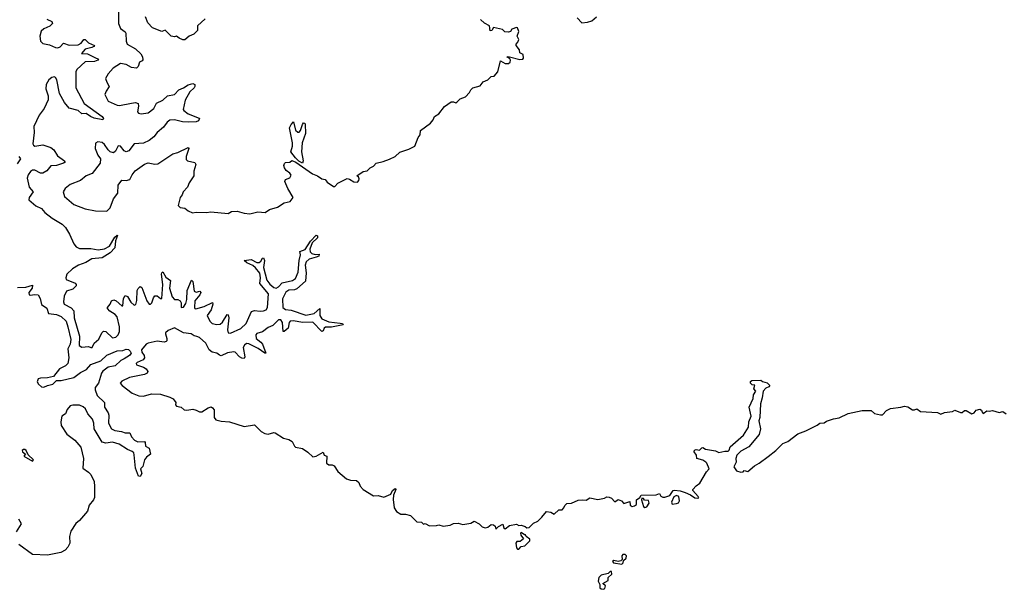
# Model space of a CAD drawing. Extents: x 2219101 to 2444320, y 201258 to 358766.
# Tile 40 of 256: x 2252783 to 2261389, y 263123 to 268099. Entities that reach past the tile are written whole.
import ezdxf

# ---------------------------------------------------------------- set-up
doc = ezdxf.new("R2010")
doc.units = 0

msp = doc.modelspace()

# ---------------------------------------------------------------- linework, layer by layer
at = {"layer": '0CON10XD'}
for points in [[(2253647.3, 268177.3), (2253646.7, 268065), (2253665, 268022.5), (2253703.9, 267993.9), (2253711.7, 267981.7), (2253713.2, 267913.2), (2253722, 267885), (2253794.1, 267844.1), (2253841.2, 267801.2), (2253857.8, 267775), (2253860, 267750), (2253855, 267740), (2253831.2, 267728.8), (2253819.7, 267690.3), (2253802.7, 267677.3), (2253761.7, 267681.7), (2253715, 267709.2), (2253665, 267715.6), (2253598.8, 267675), (2253556.7, 267625), (2253533.6, 267586.4), (2253543.3, 267555), (2253566.2, 267515), (2253538.8, 267475), (2253527.5, 267445), (2253557.3, 267387.3), (2253635, 267351.9), (2253655, 267350), (2253759.3, 267370.7), (2253796.7, 267376.7), (2253817.4, 267367.4), (2253822.2, 267345), (2253812, 267295), (2253821.4, 267281.4), (2253845, 267276), (2253905, 267284.3), (2253955, 267323.8), (2253980, 267370), (2254035, 267396), (2254074.5, 267435.5), (2254135, 267445.8), (2254173.6, 267486.4), (2254215, 267504.6), (2254255, 267531.8), (2254295, 267541.9), (2254313, 267533), (2254314.4, 267515), (2254308.9, 267505), (2254271.5, 267468.5), (2254228.9, 267395), (2254212.5, 267315), (2254217.5, 267305), (2254256.7, 267276.7), (2254350.6, 267240.6), (2254356, 267235), (2254347.1, 267215), (2254325, 267207.7), (2254257, 267203), (2254205, 267207.8), (2254135, 267224.6), (2254095, 267220.6), (2254072.9, 267205), (2254039.5, 267160.5), (2253985.8, 267115), (2253954.5, 267075.5), (2253915.4, 267044.6), (2253865, 267020.6), (2253784.3, 267015.7), (2253736, 266955), (2253715, 266944.3), (2253696.2, 266955), (2253665, 266993.8), (2253645, 266996.2), (2253619.4, 266950.6), (2253603.6, 266936.4), (2253575, 266946), (2253555, 266962), (2253525, 267010), (2253505, 267026.7), (2253465, 267032.5), (2253445, 267020), (2253443.3, 266975), (2253466.7, 266915), (2253488.8, 266885), (2253486.2, 266845), (2253416.2, 266755), (2253365, 266736.4), (2253315, 266694.2), (2253225, 266659.2), (2253180, 266625), (2253162, 266595), (2253173.8, 266555), (2253255, 266486), (2253355, 266446.2), (2253445, 266430), (2253545, 266426.7), (2253573.8, 266455), (2253602, 266535), (2253640, 266585), (2253643, 266653), (2253675, 266696.7), (2253715, 266693.3), (2253745, 266703.3), (2253765.9, 266744.1), (2253792.3, 266777.7), (2253875, 266837.5), (2253905, 266847.5), (2253965, 266836.7), (2253989.5, 266840.5), (2254122.3, 266927.7), (2254165, 266940), (2254255, 266982.5), (2254262.5, 266975), (2254238, 266905), (2254239.3, 266879.3), (2254250, 266865), (2254312.7, 266852.7), (2254323.8, 266835), (2254304, 266775), (2254304, 266735), (2254263.8, 266675), (2254250, 266635), (2254212, 266595), (2254202, 266568), (2254184.3, 266545.7), (2254167.5, 266475), (2254185, 266460), (2254225, 266452.5), (2254255, 266428.8), (2254293, 266413), (2254325, 266417.5), (2254415, 266414.4), (2254455, 266421.9), (2254605, 266407.5), (2254635, 266422.5)], [(2253018.9, 268105), (2253064.3, 268085), (2253068.8, 268065), (2253047.2, 268042.8), (2252995, 268020.4), (2252971.4, 267998.6), (2252960.6, 267955), (2252965, 267910.8), (2252985, 267890), (2253045, 267880.8), (2253095, 267856.4), (2253115.5, 267854.5), (2253138.2, 267861.8), (2253165, 267893.1), (2253215, 267878.2), (2253295, 267879.7), (2253320.9, 267895), (2253345, 267925.5), (2253355, 267927.5), (2253385.9, 267895.9), (2253436, 267875), (2253432.5, 267865), (2253415, 267855.6), (2253355, 267840.7), (2253322, 267805), (2253375, 267800), (2253440.4, 267770.4), (2253472, 267755), (2253467.5, 267745), (2253437.5, 267735), (2253355, 267731.4), (2253282.3, 267665), (2253273.8, 267645), (2253273.8, 267505), (2253348, 267368), (2253503.1, 267255), (2253514.3, 267235), (2253511.2, 267225), (2253435, 267239.6), (2253403.2, 267253.2), (2253365, 267281.1), (2253325, 267278.2), (2253295, 267307.5), (2253215, 267325.5), (2253175, 267375.3), (2253129.6, 267455), (2253108.9, 267575), (2253095, 267594.7), (2253085, 267598.9), (2253065, 267594.2), (2253039.2, 267575), (2253015.6, 267534.4), (2253012.7, 267495), (2253031, 267435), (2253030.6, 267399.4), (2252995.8, 267324.2), (2252952, 267265), (2252907.9, 267165), (2252909.5, 267115), (2252896.9, 267015), (2252902.4, 267002.4), (2252915.4, 266995.4), (2252985, 267006.9), (2253055, 266983.8), (2253082, 266962), (2253115, 266908.9), (2253174.3, 266865), (2253180, 266855), (2253166, 266845), (2253105, 266826.2), (2253055, 266821.8), (2253021.5, 266778.5), (2252985, 266757.5), (2252965, 266759.2), (2252915, 266784.4), (2252895, 266784.5), (2252877.7, 266772.3), (2252857.8, 266745), (2252849.5, 266715), (2252866.7, 266635), (2252900, 266595), (2252865.8, 266545), (2252863.8, 266525), (2252925, 266474.4), (2252975, 266451.4), (2253001.9, 266415), (2253065.7, 266365.7), (2253155, 266312.3), (2253184.3, 266284.3), (2253218.9, 266225), (2253255, 266140), (2253276.5, 266116.5), (2253305, 266100.8), (2253405, 266101.2), (2253468, 266088), (2253525, 266097.2), (2253568.3, 266121.7), (2253615, 266200), (2253635, 266218), (2253638.8, 266215), (2253621.8, 266168.2), (2253615, 266107.5), (2253575, 266062.2), (2253505, 266018.2), (2253415, 266009.2), (2253361.2, 265978.8), (2253295.7, 265954.3), (2253245, 265923.4), (2253196.2, 265875), (2253185.6, 265845.6), (2253189.1, 265829.1), (2253267, 265797), (2253278, 265785), (2253278, 265775), (2253248.8, 265745), (2253192.2, 265727.8), (2253172.2, 265685), (2253166, 265635), (2253172.9, 265615), (2253232.8, 265582.8), (2253257.1, 265555), (2253260.2, 265495), (2253307, 265335), (2253303.6, 265253.6), (2253325, 265237.8), (2253385, 265245.7), (2253405, 265234.5), (2253418, 265235), (2253433.3, 265275), (2253475, 265309.5), (2253500, 265365), (2253515, 265379.7), (2253535.6, 265375.6), (2253595, 265319.6), (2253622.9, 265325), (2253645, 265347.8), (2253654.7, 265375), (2253656.2, 265415), (2253635, 265503.5), (2253617.6, 265525), (2253572.2, 265552.2), (2253550.4, 265575), (2253550, 265585), (2253573.6, 265615), (2253585.4, 265644.6), (2253605, 265650.9), (2253625, 265643.3), (2253675, 265598.6), (2253685, 265600), (2253689.6, 265665), (2253705, 265690.8), (2253725, 265680.8), (2253755, 265630.6), (2253785, 265605.7), (2253797.8, 265612.2), (2253807.3, 265645), (2253810.7, 265735), (2253818, 265752), (2253835, 265767.8), (2253849.2, 265759.2), (2253895, 265642.5), (2253915, 265613.8), (2253925, 265614), (2253937.5, 265625), (2253951.5, 265668.5), (2253965, 265688.1), (2253985, 265686.9), (2254015, 265664.4), (2254025, 265664.2), (2254034.1, 265785), (2254022.4, 265875), (2254025, 265888), (2254035, 265895.8), (2254061.4, 265851.4), (2254100, 265820), (2254093, 265755), (2254115, 265678.9), (2254135, 265654.7), (2254165, 265654.5), (2254184.6, 265644.6), (2254193.5, 265625), (2254195, 265584), (2254215, 265588), (2254235, 265620), (2254245.2, 265655), (2254246.3, 265735), (2254285, 265824.2), (2254295, 265813.3), (2254307.2, 265727.2), (2254325, 265718.3), (2254356.5, 265726.5), (2254365, 265717.5), (2254356.2, 265695), (2254315, 265642)], [(2254404.1, 268105.9), (2254337.5, 268045), (2254336.7, 268005), (2254331.7, 267998.3), (2254305, 267973.8), (2254265, 267956.2), (2254225, 267923.8), (2254207.7, 267922.3), (2254176.9, 267936.9), (2254155, 267956.2), (2254135, 267950), (2254107.5, 267955), (2254055, 268007.5), (2254025, 267997.5), (2253945, 268027.5), (2253902.7, 268072.7), (2253882.5, 268125)], [(2254635, 266422.5), (2254685, 266426.7), (2254745, 266410), (2254795, 266404.3), (2254865, 266421.4), (2254930, 266415), (2254965, 266442), (2255035, 266462), (2255095, 266498.8), (2255147.7, 266512.3), (2255173.3, 266545), (2255125.5, 266625), (2255100, 266685), (2255106, 266704), (2255145, 266716.7), (2255155, 266740), (2255145, 266760), (2255111.4, 266781.4), (2255097.5, 266805), (2255092.9, 266827.1), (2255096.3, 266843.7), (2255105, 266851.1), (2255145, 266854.3), (2255161.8, 266868.2), (2255195.9, 266855.9), (2255342.3, 266752.3), (2255385, 266735.7), (2255425, 266707.8), (2255453.1, 266703.1), (2255469.8, 266679.8), (2255525, 266642.2), (2255538.1, 266641.9), (2255565, 266670), (2255645, 266712.5), (2255667, 266707), (2255702.9, 266682.9), (2255735, 266680.8), (2255747.5, 266695), (2255750.5, 266710.5), (2255745, 266727.5), (2255730, 266735), (2255785, 266773.3), (2255820, 266780), (2255845.9, 266804.1), (2255875, 266820), (2255897.5, 266845), (2255960.8, 266859.2), (2256015, 266881.2), (2256064.3, 266905.7), (2256105, 266943.3), (2256185, 266968), (2256236.1, 266993.9), (2256265, 267070), (2256282.5, 267095), (2256285, 267130), (2256373.9, 267196.1), (2256396.7, 267225), (2256407.5, 267255), (2256445, 267276.7), (2256495, 267341.2), (2256555, 267382.5), (2256575, 267382.5), (2256595, 267372.5), (2256605, 267377.5), (2256633, 267407), (2256680, 267425), (2256715, 267463.3), (2256725, 267486.7), (2256745, 267503.8), (2256808.3, 267521.7), (2256835, 267556.7), (2256876.1, 267573.9), (2256905, 267602.5), (2256930, 267605), (2256962.5, 267645), (2256985, 267740), (2257026.7, 267716.7), (2257055, 267716.7), (2257070.7, 267729.3), (2257073.3, 267745), (2257066.7, 267756.7), (2257040, 267775), (2257065, 267776.2), (2257155, 267750.8), (2257180, 267755), (2257187, 267763), (2257182.5, 267795), (2257155, 267810), (2257150, 267835), (2257122.5, 267875), (2257122.5, 267885), (2257137.5, 267902.5), (2257145.8, 267925), (2257131.2, 267955), (2257145.7, 267995), (2257135, 268027.5), (2257125, 268031.4), (2257085, 268016.7), (2257073, 267997), (2257055, 267990), (2257024.1, 267994.1), (2257003.9, 268013.9), (2256925, 268030), (2256910, 268005), (2256895, 268002.5), (2256890, 268045), (2256845, 268070), (2256810.7, 268100.7)], [(2257656.4, 268116.4), (2257695, 268072.5), (2257745, 268076.7), (2257785, 268090), (2257823.3, 268125)], [(2255255, 266846.7), (2255223.5, 266863.5), (2255192.3, 266892.3), (2255152.9, 266945), (2255168, 266995), (2255168.8, 267025), (2255141.3, 267155), (2255155, 267184.2), (2255175, 267206.7), (2255193.5, 267135), (2255215, 267115.7), (2255225, 267117.1), (2255238.4, 267131.6), (2255254.5, 267185), (2255265, 267198.8), (2255275, 267196.7), (2255277.9, 267187.9), (2255281.6, 267105), (2255253.1, 267025), (2255245.5, 266945), (2255260, 266865), (2255255, 266846.7)], [(2252775, 266903.3), (2252791.2, 266885), (2252760.8, 266839.2)], [(2254315, 265642), (2254312, 265585), (2254315, 265576), (2254323.9, 265573.9), (2254395, 265592.8), (2254467.9, 265627.9), (2254470.9, 265615), (2254456.3, 265563.7), (2254421.1, 265515), (2254443.8, 265465), (2254465, 265446.1), (2254505, 265435.2), (2254535, 265438.9), (2254555, 265457.3), (2254595, 265523.5), (2254605, 265520), (2254612.4, 265495), (2254598.9, 265388.9), (2254605, 265364.6), (2254625, 265361.4), (2254715, 265401.3), (2254763.2, 265445), (2254809.5, 265550.5), (2254835, 265558.6), (2254885, 265552.2), (2254915, 265554.8), (2254935.9, 265565), (2254947.8, 265585), (2254956.6, 265705), (2254883.3, 265795), (2254888.7, 265845), (2254883.1, 265885), (2254845, 265932.9), (2254821.4, 265951.4), (2254767.1, 265975), (2254744.2, 265995.8), (2254805, 266005.5), (2254855, 265979.6), (2254875, 265978.8), (2254890.7, 265989.3), (2254905, 266017.5), (2254915, 266020), (2254923.3, 265995), (2254913.3, 265935), (2254944.2, 265824.2), (2254969.1, 265789.1), (2255005, 265760.8), (2255025, 265754.8), (2255045, 265766.2), (2255078.3, 265801.7), (2255168, 265822), (2255192.5, 265837.5), (2255216.5, 265895), (2255225.7, 265995), (2255238.6, 266045), (2255230.8, 266075), (2255277.2, 266092.8), (2255325, 266165.6), (2255375, 266216.7), (2255385, 266212.5), (2255386.9, 266195), (2255338.6, 266151.4), (2255319.4, 266095), (2255322.7, 266072.8), (2255337.2, 266057.2), (2255365, 266048.8), (2255401.7, 266051.7), (2255396.9, 266035), (2255374.6, 266024.6), (2255312.7, 266007.3), (2255286.5, 265985), (2255277.8, 265955), (2255288.3, 265888.3), (2255280.8, 265815), (2255205, 265748.1), (2255185, 265740.3), (2255135, 265736), (2255110.4, 265719.6), (2255079.1, 265660.9), (2255082.3, 265585), (2255105, 265566.6), (2255155, 265562.2), (2255285, 265519.5), (2255357.4, 265532.6), (2255405, 265577.1), (2255406.2, 265515), (2255425, 265487.5), (2255485, 265460.7), (2255585, 265449.6), (2255603.3, 265445), (2255610, 265435), (2255507.9, 265412.1), (2255455.8, 265414.2), (2255445.2, 265404.8), (2255435, 265380), (2255425, 265376.9), (2255346.3, 265456.3), (2255255, 265455.5), (2255175, 265467.7), (2255147.8, 265465), (2255138.4, 265455), (2255130, 265405), (2255095, 265375.6), (2255085, 265374.2), (2255079.8, 265455), (2255065, 265478.1), (2255045, 265478.4), (2254995, 265427), (2254955, 265411), (2254906, 265374), (2254855, 265357.4), (2254846.3, 265345), (2254850.7, 265315), (2254892.1, 265282.1), (2254904.4, 265265), (2254933.6, 265186.4), (2254925, 265185.6), (2254867.7, 265227.7), (2254785, 265268.9), (2254765, 265269.2), (2254746.6, 265255), (2254737.7, 265235), (2254751.8, 265155), (2254745, 265140), (2254725, 265142.6), (2254704.4, 265154.4), (2254666.6, 265195), (2254655, 265199.1), (2254600.7, 265189.3), (2254545, 265162.8), (2254528.2, 265168.2), (2254505, 265187.6), (2254465, 265195.2), (2254438.2, 265215), (2254411.3, 265275), (2254355, 265321.6), (2254331.3, 265331.3), (2254306.9, 265336.9), (2254280.9, 265355), (2254215.1, 265365.1), (2254135, 265408.8), (2254081.3, 265385), (2254058.9, 265365), (2254056.1, 265355), (2254070.5, 265315), (2254068.7, 265295), (2254062.1, 265287.9), (2254045, 265282.9), (2253985, 265289.8), (2253905.6, 265275), (2253889.7, 265265), (2253848.7, 265215), (2253849.7, 265195), (2253870.3, 265165), (2253873.9, 265145), (2253862.4, 265127.6), (2253810, 265105), (2253802.5, 265095), (2253804.3, 265085), (2253865, 265062.5), (2253887.9, 265047.9), (2253902.5, 265025), (2253898.5, 265011.5), (2253875, 264998.5), (2253743.3, 264975), (2253675, 264942.5), (2253662.5, 264925), (2253677.5, 264905), (2253766.8, 264836.8), (2253825, 264812.5), (2253865, 264810), (2253935, 264831.9), (2254015, 264829.4), (2254095, 264802.9), (2254125, 264785.8), (2254148, 264755), (2254146.2, 264735), (2254153, 264723), (2254193, 264713), (2254221.2, 264691.2), (2254245, 264687.5), (2254295.7, 264695.7), (2254325, 264689.2), (2254355, 264673.8), (2254375, 264674), (2254431.7, 264708.3), (2254456.1, 264716.1), (2254469.5, 264709.5), (2254482.3, 264692.3), (2254483.8, 264625), (2254497.5, 264605), (2254542.7, 264592.7), (2254616.6, 264586.6), (2254745, 264544.3), (2254835, 264560), (2254895, 264502.5), (2254925, 264485.8), (2254955, 264480), (2255005, 264492.5), (2255015, 264490), (2255090, 264445), (2255135, 264433.3), (2255163.9, 264413.9), (2255183.8, 264375), (2255195, 264366.2), (2255255, 264353.3), (2255302.3, 264322.3), (2255345, 264281.2), (2255375, 264285.7), (2255435, 264320), (2255444.3, 264294.3), (2255466.4, 264286.4), (2255466, 264225), (2255485, 264211.4), (2255515, 264210.8), (2255533, 264203), (2255565, 264152.9), (2255639.4, 264089.4), (2255675, 264077.5), (2255726.7, 264075), (2255745.8, 264055.8), (2255758.8, 264025), (2255783.8, 263995), (2255875, 263940), (2255915, 263942.5), (2255965, 263927.5), (2256025.9, 263954.1), (2256042.5, 263985), (2256065, 264003.3), (2256070, 263995), (2256051.2, 263945), (2256046.4, 263906.4), (2256056.7, 263835), (2256075, 263803.3), (2256115, 263780), (2256155, 263778.8), (2256197.7, 263767.7), (2256253, 263713), (2256295, 263710), (2256313.6, 263693.6), (2256327, 263697), (2256365, 263678.8), (2256425, 263680), (2256445, 263686.7), (2256485, 263675.8), (2256546.1, 263683.9), (2256575, 263697.5), (2256615, 263700), (2256655, 263688.8), (2256725, 263700), (2256755, 263717.5), (2256797.5, 263695), (2256825, 263668.8), (2256851.7, 263661.7), (2256875, 263666), (2256905, 263690), (2256925, 263686.7), (2256937.5, 263675), (2256945, 263650), (2256966.7, 263673.3), (2257005, 263692.5), (2257015, 263660), (2257025, 263652.5), (2257065, 263681.2), (2257125, 263692.5), (2257145, 263680), (2257165, 263682.5), (2257201.7, 263671.7), (2257215, 263660), (2257235, 263662.5), (2257275, 263702.5), (2257310.5, 263719.5), (2257347.7, 263752.3), (2257388.3, 263801.7), (2257425, 263797.5), (2257455, 263780), (2257495, 263817.5), (2257525, 263817.5), (2257540, 263835), (2257546.7, 263855), (2257565, 263873.3), (2257605, 263875.7), (2257665, 263902), (2257705, 263906), (2257735, 263901.2), (2257765, 263923.3), (2257835, 263909.2), (2257895, 263920), (2257915, 263930), (2257935, 263928.8), (2257955, 263920), (2257985, 263887.5), (2258015, 263906.7), (2258042.5, 263895), (2258063.3, 263873.3), (2258115, 263890), (2258118.3, 263858.3), (2258135, 263846.2), (2258157.7, 263852.3), (2258173.8, 263865), (2258174.4, 263905.6), (2258203.6, 263926.4), (2258215, 263946.2), (2258345, 263947.5), (2258375, 263960), (2258387, 263937), (2258405, 263927.5), (2258423, 263927), (2258465, 263942.5), (2258494, 263986), (2258505, 263990), (2258555, 263984), (2258599.3, 263969.3), (2258645, 263949.2), (2258683.4, 263923.4), (2258709.2, 263919.2), (2258718.8, 263921.2), (2258714, 263935), (2258667.5, 263985), (2258667.5, 263995), (2258695, 264027.5), (2258728.3, 264051.7), (2258785, 264150), (2258810, 264175), (2258790, 264225), (2258780, 264235), (2258755, 264250), (2258700, 264265), (2258699.2, 264295), (2258678.8, 264325), (2258680, 264340), (2258695, 264346), (2258725, 264340), (2258745, 264360), (2258755, 264362.5), (2258778.3, 264348.3), (2258864.1, 264334.1), (2258895, 264317.5), (2258945, 264330), (2258975, 264328.8), (2258985, 264337.5), (2258992.3, 264367.7), (2259109.3, 264470.7), (2259151.7, 264538.3), (2259156.7, 264586.7), (2259175.7, 264635), (2259157.5, 264715), (2259195, 264790), (2259196.7, 264823.3), (2259216.7, 264855), (2259200, 264875), (2259207, 264907), (2259185, 264910), (2259170, 264925), (2259171.7, 264938.3), (2259182.5, 264947.5), (2259261.7, 264951.7), (2259275, 264940), (2259315, 264926.2), (2259340, 264905), (2259329.3, 264890.7), (2259305, 264880), (2259280, 264855), (2259273, 264797), (2259257.5, 264745), (2259252.5, 264625), (2259243.3, 264595), (2259257.5, 264525), (2259246.7, 264475), (2259155, 264366.7), (2259085, 264330), (2259050, 264295), (2259042.5, 264265), (2259046.4, 264233.6), (2259023.6, 264193.6), (2259047, 264157), (2259085, 264147.5), (2259105, 264150), (2259115, 264160), (2259147, 264153), (2259205, 264202.5), (2259246.1, 264223.9), (2259325, 264282.5), (2259393, 264337), (2259453.9, 264396.1), (2259497.5, 264415), (2259585, 264482), (2259655, 264508.8), (2259752.7, 264557.3), (2259775, 264574), (2259815, 264576.2), (2259835, 264591.2), (2259895, 264613.8), (2259945, 264621.2), (2260025, 264660), (2260145, 264686), (2260225, 264686.7), (2260255, 264660), (2260306.4, 264646.4), (2260325, 264646.7), (2260360, 264685), (2260395, 264702.5), (2260485, 264713.3), (2260515, 264722.5), (2260545, 264717.5), (2260585, 264692.5), (2260605, 264690), (2260625, 264700), (2260655, 264677.5), (2260805, 264666.7), (2260835, 264653.3), (2260865, 264667.5), (2260935, 264677.5), (2260955, 264687.5), (2261005, 264667.5), (2261021.7, 264668.3), (2261040, 264685), (2261055, 264686.7), (2261105, 264657.5), (2261126.4, 264663.6), (2261141.7, 264688.3), (2261175, 264696.2), (2261189.3, 264689.3), (2261195, 264670), (2261205, 264660), (2261235, 264683.3), (2261255, 264680), (2261285, 264686.7), (2261345, 264666.7), (2261375, 264676), (2261405, 264657.5)], [(2252765, 265760), (2252836.7, 265763.3), (2252895, 265780), (2252893.3, 265755), (2252863.3, 265715), (2252867, 265697), (2252875, 265692.5), (2252915, 265698.8), (2252945, 265696.2), (2252962.4, 265662.4), (2252975, 265610), (2253020.3, 265580.3), (2253035, 265532.5), (2253105, 265524.6), (2253146.4, 265506.3), (2253190, 265465), (2253205.2, 265415.2), (2253229.7, 265305), (2253224.1, 265265), (2253204.6, 265225), (2253213.3, 265145), (2253205, 265097.1), (2253182.2, 265075), (2253131.6, 265048.4), (2253077.8, 264982.2), (2253025, 264970.4), (2252965, 264968.4), (2252945, 264961.1), (2252935.9, 264935), (2252947.3, 264915), (2252972.5, 264892.5), (2252995, 264890.5), (2253025, 264904.8), (2253072.9, 264915), (2253105, 264946.7), (2253145, 264946.6), (2253255, 264973.5), (2253315, 265017.5), (2253366.7, 265043.3), (2253405, 265088.1), (2253491.3, 265118.7), (2253545, 265170), (2253635, 265207.5), (2253685, 265210), (2253715, 265222.5), (2253735, 265217.5), (2253747.5, 265205), (2253756, 265185), (2253743.8, 265165), (2253695, 265137.5), (2253668.3, 265121.7), (2253616.2, 265075), (2253557, 265063), (2253510.5, 265029.5), (2253497.6, 265012.4), (2253472.4, 264925), (2253443.1, 264885), (2253442.9, 264865), (2253461.1, 264815), (2253524.4, 264755), (2253524.7, 264715), (2253557.4, 264665), (2253563.4, 264645), (2253558.4, 264575), (2253585, 264525.4), (2253615, 264509.5), (2253672.6, 264502.6), (2253705, 264490), (2253745, 264490), (2253759.4, 264455), (2253785.9, 264425.9), (2253815, 264412.1), (2253873.2, 264413.2), (2253880, 264405), (2253882.5, 264375), (2253914.2, 264355), (2253926.9, 264305), (2253891.5, 264278.5), (2253874.3, 264255), (2253860, 264195), (2253840, 264175), (2253850, 264135), (2253835, 264110), (2253821.7, 264111.7), (2253795, 264182.5), (2253785, 264297.5), (2253779.4, 264315), (2253766.6, 264326.6), (2253725.7, 264345), (2253651.7, 264391.7), (2253595, 264407.5), (2253535, 264399.8), (2253505, 264407.8), (2253434.9, 264524.9), (2253430.7, 264575), (2253418.2, 264608.2), (2253378.2, 264655), (2253358.8, 264698.8), (2253337, 264717), (2253305, 264730.9), (2253248.5, 264731.5), (2253225, 264724.7), (2253196.6, 264695), (2253183.6, 264656.4), (2253151.3, 264635), (2253141.5, 264585), (2253144.5, 264555), (2253195, 264478.5), (2253265.8, 264425.8), (2253316.1, 264366.1), (2253341.2, 264265), (2253335, 264180.8), (2253385, 264145.7), (2253404, 264125), (2253433.8, 264065), (2253438.3, 264021.7), (2253436.2, 263925), (2253428.4, 263905), (2253391.5, 263858.5), (2253376.8, 263805), (2253305.3, 263725), (2253272.5, 263697.5), (2253229.9, 263630.1), (2253217.1, 263585), (2253220.6, 263525), (2253205, 263490.4), (2253181.5, 263465), (2253142.5, 263445), (2253025, 263422.5), (2252895, 263427.8), (2252776.8, 263515)], [(2252895, 264243.3), (2252902.5, 264255), (2252857.1, 264297.1), (2252840, 264335), (2252827.5, 264345), (2252815, 264343.8), (2252806.2, 264335), (2252806.7, 264325), (2252832.5, 264305), (2252820, 264285), (2252895, 264243.3)], [(2258485, 263867.5), (2258525, 263873.8), (2258540.5, 263879.5), (2258548.8, 263895), (2258544, 263934), (2258525, 263942.5), (2258499.4, 263930.6), (2258480, 263885), (2258485, 263867.5)], [(2258247, 263837), (2258265, 263842.5), (2258283.8, 263875), (2258280, 263900), (2258245, 263902.5), (2258235, 263917.5), (2258221.7, 263918.3), (2258217.5, 263905), (2258236.4, 263846.4), (2258247, 263837)], [(2252754, 263625), (2252797.6, 263695), (2252776.1, 263736.1)], [(2257145, 263472.5), (2257165, 263497.5), (2257197, 263503), (2257243, 263547), (2257240.7, 263560.7), (2257210, 263585), (2257205, 263600), (2257195, 263600), (2257165, 263620), (2257160, 263615), (2257162.5, 263595), (2257187.5, 263565), (2257157.7, 263542.3), (2257129.3, 263540.7), (2257118.8, 263525), (2257126.4, 263486.4), (2257133.9, 263473.9), (2257145, 263472.5)], [(2258045, 263343.3), (2258056.7, 263355), (2258060, 263375), (2258083.3, 263395), (2258086, 263415), (2258075, 263426.7), (2258055, 263427.5), (2258045, 263416.7), (2258047.5, 263382.5), (2258037, 263373), (2258015, 263367.5), (2257976, 263376), (2257964, 263365), (2257974.2, 263354.2), (2258045, 263343.3)], [(2257885, 263123.3), (2257898.3, 263131.7), (2257903, 263153), (2257880, 263175), (2257925, 263200), (2257927.5, 263225), (2257957.5, 263255), (2257955, 263280), (2257945, 263280), (2257927.7, 263262.3), (2257865, 263246.7), (2257846.2, 263225), (2257840, 263195), (2257853.3, 263165), (2257853.3, 263135), (2257865, 263126.2), (2257885, 263123.3)]]:
    msp.add_lwpolyline(points, dxfattribs=at)

doc.saveas('drawing.dxf')
